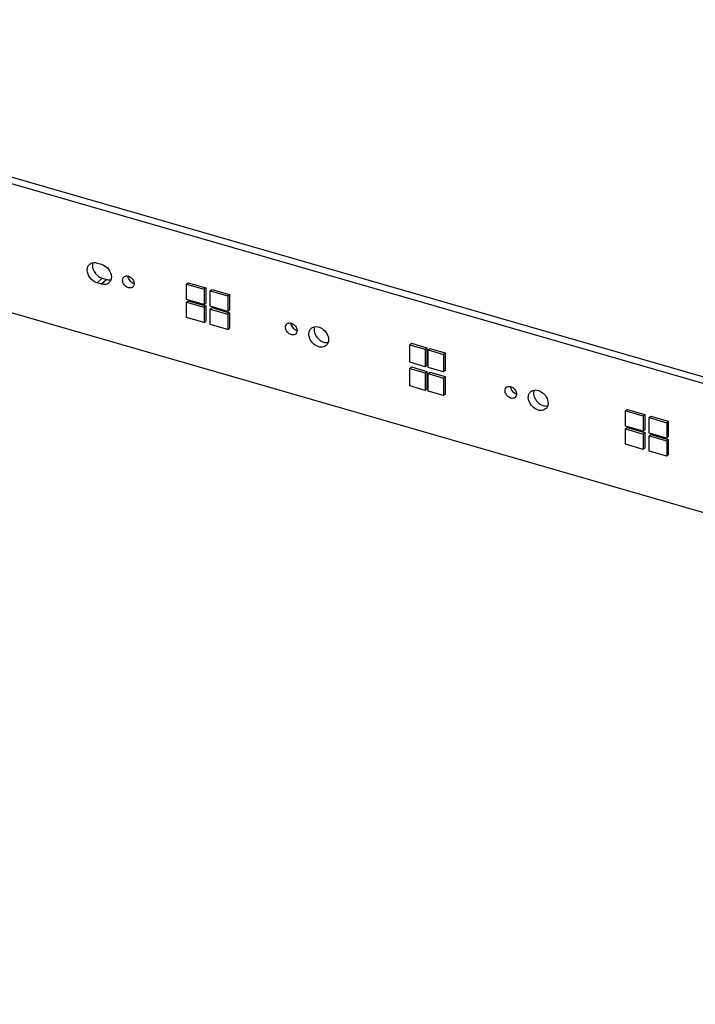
# Model space of a CAD drawing. Header units: millimetres. Extents: x 0 to 210, y 0 to 297.
# Tile 71 of 82: x 61 to 72, y 233 to 248. Entities that reach past the tile are written whole.
import ezdxf

# ---------------------------------------------------------------- set-up
doc = ezdxf.new("R2010")
doc.units = ezdxf.units.MM
doc.header["$LTSCALE"] = 19.36
doc.layers.get('0').update_dxf_attribs({"linetype": 'CONTINUOUS'})

msp = doc.modelspace()

# ---------------------------------------------------------------- linework, layer by layer
at = {"color": 7, "linetype": 'Continuous'}
for p, q in [((52.018121, 248.14651), (148.406748, 220.32151)), ((148.489248, 220.392957), (52.100621, 248.217957)), ((144.506189, 219.403685), (55.696939, 245.040707)), ((62.072677, 244.377985), (62.141959, 244.357985)), ((62.155178, 244.137662), (62.224459, 244.117663)), ((62.141959, 244.046215), (62.072678, 244.066215)), ((63.486108, 244.045306), (63.512108, 244.067823)), ((63.486108, 243.802819), (63.486108, 244.045306)), ((63.486108, 244.045306), (63.763236, 243.965306)), ((63.512108, 244.067823), (63.789236, 243.987823)), ((63.789236, 243.987823), (63.763236, 243.965306)), ((63.763236, 243.965306), (63.763236, 243.722819)), ((63.789236, 243.987823), (63.789236, 243.745336)), ((63.858499, 243.937806), (63.884499, 243.960323)), ((63.884499, 243.960323), (64.161627, 243.880323)), ((63.763236, 243.722819), (63.486108, 243.802819)), ((63.858499, 243.695319), (63.858499, 243.937806)), ((63.858499, 243.937806), (64.135627, 243.857806)), ((64.161627, 243.880323), (64.135627, 243.857806)), ((64.135627, 243.857806), (64.135627, 243.615319)), ((64.161627, 243.880323), (64.161627, 243.637836)), ((63.486108, 243.759518), (63.512108, 243.782035)), ((63.486108, 243.517031), (63.486108, 243.759518)), ((63.486108, 243.759518), (63.763236, 243.679518)), ((63.512108, 243.782035), (63.789236, 243.702035)), ((63.763236, 243.722819), (63.789236, 243.745336)), ((63.789236, 243.702035), (63.763236, 243.679518)), ((63.763236, 243.679518), (63.763236, 243.437031)), ((63.789236, 243.702035), (63.789236, 243.459547)), ((64.135627, 243.615319), (63.858499, 243.695319)), ((63.858499, 243.652018), (63.884499, 243.674535)), ((63.858499, 243.409531), (63.858499, 243.652018)), ((63.858499, 243.652018), (64.135627, 243.572018)), ((63.884499, 243.674535), (64.161627, 243.594535)), ((64.135627, 243.615319), (64.161627, 243.637836)), ((63.763236, 243.437031), (63.486108, 243.517031)), ((64.161627, 243.594535), (64.135627, 243.572018)), ((64.135627, 243.572018), (64.135627, 243.329531)), ((64.161627, 243.594535), (64.161627, 243.352047)), ((63.763236, 243.437031), (63.789236, 243.459547)), ((64.135627, 243.329531), (63.858499, 243.409531)), ((64.135627, 243.329531), (64.161627, 243.352047)), ((67.010832, 243.088428), (67.036832, 243.110945)), ((67.010832, 242.8113), (67.010832, 243.088428)), ((67.010832, 243.088428), (67.253319, 243.018428)), ((67.036832, 243.110945), (67.279319, 243.040945)), ((67.253319, 243.018428), (67.279319, 243.040945)), ((67.253319, 243.018428), (67.253319, 242.7413)), ((67.279319, 243.040945), (67.279319, 242.763817)), ((67.29662, 243.005928), (67.32262, 243.028445)), ((67.32262, 243.028445), (67.565107, 242.958445)), ((67.29662, 242.7288), (67.29662, 243.005928)), ((67.29662, 243.005928), (67.539107, 242.935928)), ((67.539107, 242.935928), (67.565107, 242.958445)), ((67.539107, 242.935928), (67.539107, 242.6588)), ((67.565107, 242.958445), (67.565107, 242.681317)), ((67.253319, 242.7413), (67.010832, 242.8113)), ((67.010832, 242.716037), (67.036832, 242.738554)), ((67.010832, 242.438909), (67.010832, 242.716037)), ((67.010832, 242.716037), (67.253319, 242.646037)), ((67.036832, 242.738554), (67.279319, 242.668554)), ((67.279319, 242.763817), (67.253319, 242.7413)), ((67.539107, 242.6588), (67.29662, 242.7288)), ((67.253319, 242.646037), (67.279319, 242.668554)), ((67.253319, 242.646037), (67.253319, 242.368909)), ((67.279319, 242.668554), (67.279319, 242.391426)), ((67.29662, 242.633537), (67.32262, 242.656054)), ((67.29662, 242.356409), (67.29662, 242.633537)), ((67.29662, 242.633537), (67.539107, 242.563537)), ((67.32262, 242.656054), (67.565107, 242.586054)), ((67.565107, 242.681317), (67.539107, 242.6588)), ((67.539107, 242.563537), (67.565107, 242.586054)), ((67.539107, 242.563537), (67.539107, 242.286409)), ((67.565107, 242.586054), (67.565107, 242.308926)), ((67.253319, 242.368909), (67.010832, 242.438909)), ((67.279319, 242.391426), (67.253319, 242.368909)), ((67.539107, 242.286409), (67.29662, 242.356409)), ((67.565107, 242.308926), (67.539107, 242.286409)), ((70.414311, 242.045306), (70.440311, 242.067823)), ((70.414311, 241.802819), (70.414311, 242.045306)), ((70.414311, 242.045306), (70.69144, 241.965306)), ((70.440311, 242.067823), (70.71744, 241.987823)), ((70.69144, 241.965306), (70.71744, 241.987823)), ((70.69144, 241.965306), (70.69144, 241.722819)), ((70.71744, 241.987823), (70.71744, 241.745336)), ((70.786702, 241.937806), (70.812702, 241.960323)), ((70.786702, 241.695319), (70.786702, 241.937806)), ((70.786702, 241.937806), (71.06383, 241.857806)), ((70.812702, 241.960323), (71.08983, 241.880323)), ((70.69144, 241.722819), (70.414311, 241.802819)), ((70.414311, 241.759518), (70.440311, 241.782035)), ((70.440311, 241.782035), (70.71744, 241.702035)), ((71.06383, 241.857806), (71.08983, 241.880323)), ((71.06383, 241.857806), (71.06383, 241.615319)), ((71.08983, 241.880323), (71.08983, 241.637836)), ((70.414311, 241.517031), (70.414311, 241.759518)), ((70.414311, 241.759518), (70.69144, 241.679518)), ((70.69144, 241.722819), (70.71744, 241.745336)), ((70.69144, 241.679518), (70.71744, 241.702035)), ((70.69144, 241.679518), (70.69144, 241.437031)), ((70.71744, 241.702035), (70.71744, 241.459547)), ((71.06383, 241.615319), (70.786702, 241.695319)), ((70.786702, 241.652018), (70.812702, 241.674535)), ((70.786702, 241.409531), (70.786702, 241.652018)), ((70.786702, 241.652018), (71.06383, 241.572018)), ((70.812702, 241.674535), (71.08983, 241.594535)), ((71.06383, 241.615319), (71.08983, 241.637836)), ((70.69144, 241.437031), (70.414311, 241.517031)), ((71.06383, 241.572018), (71.08983, 241.594535)), ((71.06383, 241.572018), (71.06383, 241.329531)), ((71.08983, 241.594535), (71.08983, 241.352047)), ((70.69144, 241.437031), (70.71744, 241.459547)), ((71.06383, 241.329531), (70.786702, 241.409531)), ((71.06383, 241.329531), (71.08983, 241.352047))]:
    msp.add_line(p, q, dxfattribs=at)
at = {"color": 9, "linetype": 'Continuous'}
for p, q in [((62.072678, 244.066215), (62.155178, 244.137662)), ((62.224459, 244.117663), (62.141959, 244.046215))]:
    msp.add_line(p, q, dxfattribs=at)
at = {"color": 7, "linetype": 'Continuous'}
for points, knots in [([(61.916791, 244.267099), (61.916791, 244.284615), (61.922479, 244.318827), (61.942617, 244.347582), (61.954839, 244.358167)], [0, 0, 0, 0, 0.519998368, 1, 1, 1, 1]), ([(62.072678, 244.066215), (62.029529, 244.078672), (61.953072, 244.134719), (61.916793, 244.223239), (61.916791, 244.267099)], [0, 0, 0, 0, 0.505912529, 1, 1, 1, 1]), ([(61.954839, 244.358167), (61.969557, 244.370913), (62.009435, 244.388449), (62.051879, 244.383988), (62.072677, 244.377985)], [0, 0, 0, 0, 0.473537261, 1, 1, 1, 1]), ([(62.006138, 244.382256), (62.002644, 244.371866), (61.99983, 244.357141), (61.999291, 244.342367), (61.999291, 244.338546)], [0, 0, 0, 0, 0.741549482, 1, 1, 1, 1]), ([(61.999291, 244.338546), (61.999293, 244.294686), (62.035572, 244.206166), (62.112029, 244.150119), (62.155178, 244.137662)], [0, 0, 0, 0, 0.494087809, 1, 1, 1, 1]), ([(62.141959, 244.357985), (62.185108, 244.345529), (62.261565, 244.289481), (62.297843, 244.200961), (62.297843, 244.1571)], [0, 0, 0, 0, 0.505913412, 1, 1, 1, 1]), ([(62.224459, 244.117663), (62.230096, 244.116035), (62.251817, 244.110907), (62.274781, 244.110401), (62.290968, 244.113363)], [0, 0, 0, 0, 0.262849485, 1, 1, 1, 1]), ([(62.297843, 244.1571), (62.297843, 244.139585), (62.292156, 244.105373), (62.272018, 244.076618), (62.259796, 244.066033)], [0, 0, 0, 0, 0.519998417, 1, 1, 1, 1]), ([(62.475378, 244.10585), (62.475378, 244.111113), (62.476935, 244.13056), (62.486795, 244.149639), (62.497572, 244.158972)], [0, 0, 0, 0, 0.269623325, 1, 1, 1, 1]), ([(62.635049, 244.000228), (62.622783, 243.989607), (62.58499, 243.978963), (62.530366, 244.001033), (62.488411, 244.045552), (62.475378, 244.086237), (62.475378, 244.10585)], [0, 0, 0, 0, 0.213868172, 0.465896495, 0.74146676, 1, 1, 1, 1]), ([(62.497572, 244.158972), (62.509837, 244.169594), (62.547631, 244.180237), (62.602255, 244.158167), (62.64421, 244.113648), (62.657243, 244.072964), (62.657243, 244.05335)], [0, 0, 0, 0, 0.213868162, 0.465896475, 0.741466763, 1, 1, 1, 1]), ([(62.558001, 244.172526), (62.559212, 244.148982), (62.578946, 244.102122), (62.618625, 244.071015), (62.641314, 244.062588)], [0, 0, 0, 0, 0.493417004, 1, 1, 1, 1]), ([(62.259796, 244.066033), (62.245078, 244.053287), (62.2052, 244.035751), (62.162756, 244.040212), (62.141959, 244.046215)], [0, 0, 0, 0, 0.473537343, 1, 1, 1, 1]), ([(62.657243, 244.05335), (62.657243, 244.048087), (62.655686, 244.028641), (62.645826, 244.009561), (62.635049, 244.000228)], [0, 0, 0, 0, 0.269623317, 1, 1, 1, 1]), ([(65.047474, 243.36335), (65.047474, 243.368613), (65.049031, 243.38806), (65.058891, 243.407139), (65.069669, 243.416472)], [0, 0, 0, 0, 0.269623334, 1, 1, 1, 1]), ([(65.207145, 243.257728), (65.19488, 243.247106), (65.157086, 243.236463), (65.102462, 243.258533), (65.060507, 243.303052), (65.047474, 243.343736), (65.047474, 243.36335)], [0, 0, 0, 0, 0.213868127, 0.465896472, 0.741466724, 1, 1, 1, 1]), ([(65.069669, 243.416472), (65.081934, 243.427094), (65.119727, 243.437737), (65.174351, 243.415667), (65.216306, 243.371148), (65.229339, 243.330464), (65.229339, 243.31085)], [0, 0, 0, 0, 0.213868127, 0.465896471, 0.741466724, 1, 1, 1, 1]), ([(65.130098, 243.430025), (65.131308, 243.406482), (65.151043, 243.359622), (65.190721, 243.328515), (65.21341, 243.320088)], [0, 0, 0, 0, 0.493417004, 1, 1, 1, 1]), ([(65.415535, 243.2571), (65.415535, 243.274615), (65.421223, 243.308827), (65.44136, 243.337582), (65.453582, 243.348167)], [0, 0, 0, 0, 0.519996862, 1, 1, 1, 1]), ([(65.453582, 243.348167), (65.463957, 243.357152), (65.489516, 243.37131), (65.551371, 243.378744), (65.633375, 243.347054), (65.704869, 243.270394), (65.727304, 243.200723), (65.727304, 243.1671)], [0, 0, 0, 0, 0.105125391, 0.21688773, 0.46794777, 0.742460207, 1, 1, 1, 1]), ([(65.504876, 243.372238), (65.501384, 243.361851), (65.498573, 243.347133), (65.498035, 243.332366), (65.498035, 243.328547)], [0, 0, 0, 0, 0.741566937, 1, 1, 1, 1]), ([(65.498035, 243.328547), (65.498035, 243.300883), (65.513284, 243.243193), (65.566136, 243.172745), (65.638603, 243.126226), (65.695374, 243.118767), (65.720471, 243.123372)], [0, 0, 0, 0, 0.247386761, 0.513811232, 0.77182252, 1, 1, 1, 1]), ([(65.229339, 243.31085), (65.229339, 243.305587), (65.227782, 243.28614), (65.217922, 243.267061), (65.207145, 243.257728)], [0, 0, 0, 0, 0.269623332, 1, 1, 1, 1]), ([(65.689257, 243.076033), (65.678882, 243.067048), (65.653323, 243.05289), (65.591468, 243.045457), (65.509464, 243.077146), (65.43797, 243.153806), (65.415535, 243.223477), (65.415535, 243.2571)], [0, 0, 0, 0, 0.105125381, 0.216887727, 0.467947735, 0.742460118, 1, 1, 1, 1]), ([(65.727304, 243.1671), (65.727304, 243.149585), (65.721616, 243.115373), (65.701478, 243.086618), (65.689257, 243.076033)], [0, 0, 0, 0, 0.519997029, 1, 1, 1, 1]), ([(68.511576, 242.36335), (68.511576, 242.368613), (68.513133, 242.38806), (68.522993, 242.407139), (68.53377, 242.416472)], [0, 0, 0, 0, 0.269623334, 1, 1, 1, 1]), ([(68.53377, 242.416472), (68.546035, 242.427094), (68.583829, 242.437737), (68.638453, 242.415667), (68.680408, 242.371148), (68.693441, 242.330464), (68.693441, 242.31085)], [0, 0, 0, 0, 0.213868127, 0.465896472, 0.741466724, 1, 1, 1, 1]), ([(68.594199, 242.430025), (68.595409, 242.406482), (68.615144, 242.359622), (68.654823, 242.328515), (68.677512, 242.320088)], [0, 0, 0, 0, 0.493417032, 1, 1, 1, 1]), ([(68.671247, 242.257728), (68.658981, 242.247106), (68.621188, 242.236463), (68.566564, 242.258533), (68.524609, 242.303052), (68.511576, 242.343736), (68.511576, 242.36335)], [0, 0, 0, 0, 0.213868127, 0.465896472, 0.741466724, 1, 1, 1, 1]), ([(68.693441, 242.31085), (68.693441, 242.305587), (68.691884, 242.28614), (68.682024, 242.267061), (68.671247, 242.257728)], [0, 0, 0, 0, 0.269623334, 1, 1, 1, 1]), ([(68.879636, 242.2571), (68.879636, 242.274615), (68.885325, 242.308827), (68.905462, 242.337582), (68.917684, 242.348167)], [0, 0, 0, 0, 0.519996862, 1, 1, 1, 1]), ([(69.153358, 242.076033), (69.142984, 242.067048), (69.117424, 242.05289), (69.055569, 242.045457), (68.973565, 242.077146), (68.902072, 242.153806), (68.879636, 242.223477), (68.879636, 242.2571)], [0, 0, 0, 0, 0.105125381, 0.216887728, 0.467947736, 0.742460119, 1, 1, 1, 1]), ([(68.917684, 242.348167), (68.928058, 242.357152), (68.953618, 242.37131), (69.015473, 242.378744), (69.097477, 242.347054), (69.16897, 242.270394), (69.191406, 242.200723), (69.191406, 242.1671)], [0, 0, 0, 0, 0.10512539, 0.21688773, 0.46794777, 0.742460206, 1, 1, 1, 1]), ([(68.968977, 242.372238), (68.965485, 242.361851), (68.962675, 242.347133), (68.962136, 242.332366), (68.962136, 242.328547)], [0, 0, 0, 0, 0.741566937, 1, 1, 1, 1]), ([(68.962136, 242.328547), (68.962136, 242.300883), (68.977386, 242.243193), (69.030238, 242.172745), (69.102704, 242.126226), (69.159476, 242.118767), (69.184573, 242.123372)], [0, 0, 0, 0, 0.247386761, 0.513811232, 0.77182252, 1, 1, 1, 1]), ([(69.191406, 242.1671), (69.191406, 242.149585), (69.185718, 242.115373), (69.16558, 242.086618), (69.153358, 242.076033)], [0, 0, 0, 0, 0.519997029, 1, 1, 1, 1])]:
    msp.add_open_spline(points, degree=3, knots=knots, dxfattribs=at)
for points in [[(62.641314, 244.062588), (62.646426, 244.06069), (62.6517, 244.059168), (62.657049, 244.058111)], [(65.21341, 243.320088), (65.218523, 243.31819), (65.223796, 243.316668), (65.229146, 243.31561)], [(68.677512, 242.320088), (68.682624, 242.31819), (68.687898, 242.316668), (68.693247, 242.31561)]]:
    msp.add_open_spline(points, degree=3, dxfattribs=at)

doc.saveas('drawing.dxf')
